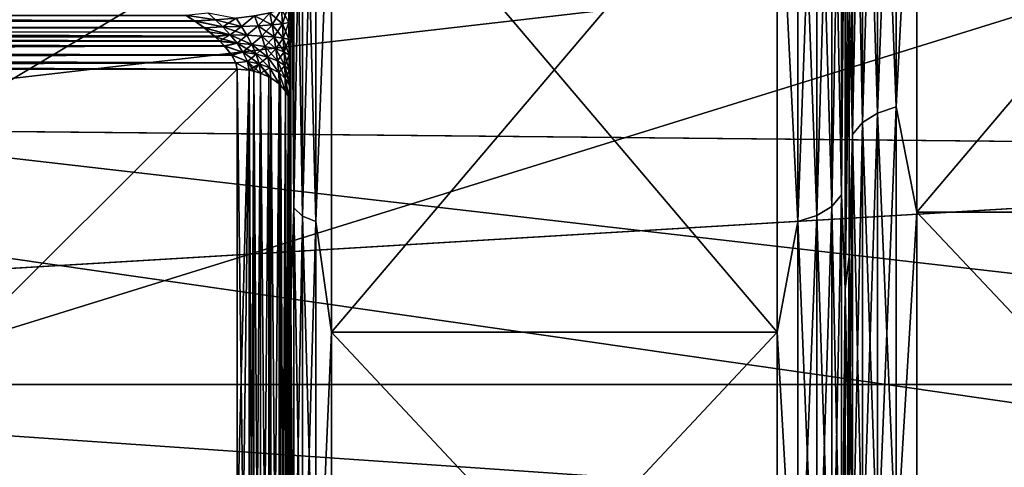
# Model space of a CAD drawing. Header units: metres. Extents: x 59 to 135, y -85 to 115.
# Tile 119 of 256: x 96.05 to 99.67, y 14.2 to 15.84. Entities that reach past the tile are written whole.
import ezdxf

# ---------------------------------------------------------------- set-up
doc = ezdxf.new("R2010")
doc.units = ezdxf.units.M
doc.layers.add('solid_20_404_502_XXX', color=7, linetype='CONTINUOUS')

msp = doc.modelspace()

# ---------------------------------------------------------------- linework, layer by layer
at = {"layer": 'solid_20_404_502_XXX'}
for points in [[(103.25, 17.677618, 20.553551), (72.802109, 17.924751, 20.675816), (72.835632, 15.659333, 19.408966)], [(103.25, 17.677618, -20.553551), (72.83564, 15.65889, -19.408684), (72.802116, 17.924334, -20.675611)], [(103.25, 15.361294, 19.216219), (103.25, 17.677618, 20.553551), (72.835632, 15.659333, 19.408966)], [(103.25, 17.677618, -20.553551), (103.25, 15.361294, -19.216219), (72.83564, 15.65889, -19.408684)], [(92.824112, 13.716427, 10.889191), (104.700676, 17.403984, 14.283573), (104.700676, 13.716427, 10.596016)], [(92.824112, 13.716427, 10.889191), (98.762398, 17.257397, 14.283573), (104.700676, 17.403984, 14.283573)], [(104.700676, 13.716427, -10.596016), (104.700676, 17.403984, -14.283573), (98.762398, 17.257397, -14.283573)], [(99.15271, 17.28409, -16.292749), (99.207962, 17.3139, -16.247427), (99.207962, 15.499945, -14.896986)], [(99.15271, 15.465075, 14.938541), (99.207962, 15.499945, 14.896986), (99.207962, 17.3139, 16.247427)], [(99.15271, 17.28409, 16.292749), (99.15271, 15.465075, 14.938541), (99.207962, 17.3139, 16.247427)], [(99.207962, 17.3139, -16.247427), (99.277161, 17.332989, -16.218403), (99.277161, 15.522273, -14.870376)], [(99.207962, 15.499945, 14.896986), (99.277161, 15.522273, 14.870376), (99.277161, 17.332989, 16.218403)], [(99.207962, 17.3139, 16.247427), (99.207962, 15.499945, 14.896986), (99.277161, 17.332989, 16.218403)], [(99.207962, 15.499945, -14.896986), (99.207962, 17.3139, -16.247427), (99.277161, 15.522273, -14.870376)], [(99.277161, 15.522273, -14.870376), (99.277161, 17.332989, -16.218403), (99.353363, 16.979544, -15.965887)], [(99.277161, 17.332989, 16.218403), (99.277161, 15.522273, 14.870376), (99.353363, 16.979544, 15.965887)], [(99.116707, 17.24642, -16.350023), (99.15271, 17.28409, -16.292749), (99.15271, 15.465075, -14.938541)], [(99.116707, 15.421011, 14.991055), (99.15271, 15.465075, 14.938541), (99.15271, 17.28409, 16.292749)], [(99.116707, 17.24642, 16.350023), (99.116707, 15.421011, 14.991055), (99.15271, 17.28409, 16.292749)], [(99.15271, 15.465075, -14.938541), (99.15271, 17.28409, -16.292749), (99.207962, 15.499945, -14.896986)], [(92.824112, 13.716427, 10.889191), (92.877571, 14.527996, 11.69944), (98.762398, 17.257397, 14.283573)], [(92.877571, 14.527996, 11.69944), (92.893288, 15.414506, 12.585563), (98.762398, 17.257397, 14.283573)], [(92.893288, 15.414506, 12.585563), (92.877586, 16.300047, 13.471492), (98.762398, 17.257397, 14.283573)], [(92.877594, 16.300024, -13.471469), (92.893288, 15.4145, -12.585557), (98.762398, 17.257397, -14.283573)], [(92.893288, 15.4145, -12.585557), (104.700676, 13.716427, -10.596016), (98.762398, 17.257397, -14.283573)], [(99.116707, 17.24642, 16.350023), (99.103401, 15.884165, 15.464721), (99.116707, 15.421011, 14.991055)], [(99.116707, 15.421011, -14.991055), (99.103401, 16.840006, -16.168043), (99.116707, 17.24642, -16.350023)], [(99.116707, 15.421011, -14.991055), (99.116707, 17.24642, -16.350023), (99.15271, 15.465075, -14.938541)], [(99.039986, 17.040607, -17.441772), (99.075989, 17.07708, -17.383728), (99.075989, 15.199401, -16.051443)], [(99.039986, 15.15666, 16.10504), (99.075989, 15.199401, 16.051443), (99.075989, 17.07708, 17.383728)], [(99.039986, 17.040607, 17.441772), (99.039986, 15.15666, 16.10504), (99.075989, 17.07708, 17.383728)], [(99.075989, 15.199401, -16.051443), (99.075989, 17.07708, -17.383728), (99.089287, 16.760143, -17.089371)], [(99.075989, 17.07708, 17.383728), (99.075989, 15.199401, 16.051443), (99.089287, 16.760143, 17.089371)], [(97.061371, 17.036259, 17.448694), (97.050003, 16.712994, 17.172817), (97.061371, 15.151563, 16.111431)], [(97.061371, 15.151563, -16.111431), (97.050003, 16.712994, -17.172817), (97.061371, 17.036259, -17.448694)], [(97.061371, 17.036259, -17.448694), (97.093895, 17.010332, -17.489956), (97.093895, 15.12118, -16.14953)], [(97.061371, 15.151563, -16.111431), (97.061371, 17.036259, -17.448694), (97.093895, 15.12118, -16.14953)], [(97.061371, 17.036259, 17.448694), (97.061371, 15.151563, 16.111431), (97.093895, 17.010332, 17.489956)], [(98.984734, 17.011747, -17.487705), (99.039986, 17.040607, -17.441772), (99.039986, 15.15666, -16.10504)], [(98.984734, 15.122837, 16.147451), (99.039986, 15.15666, 16.10504), (99.039986, 17.040607, 17.441772)], [(98.984734, 17.011747, 17.487705), (98.984734, 15.122837, 16.147451), (99.039986, 17.040607, 17.441772)], [(99.039986, 15.15666, -16.10504), (99.039986, 17.040607, -17.441772), (99.075989, 15.199401, -16.051443)], [(97.061371, 15.151563, 16.111431), (97.093895, 15.12118, 16.14953), (97.093895, 17.010332, 17.489956)], [(97.093895, 17.010332, -17.489956), (97.142601, 16.993011, -17.517523), (97.142601, 15.100881, -16.174984)], [(97.093895, 15.12118, -16.14953), (97.093895, 17.010332, -17.489956), (97.142601, 15.100881, -16.174984)], [(97.093895, 17.010332, 17.489956), (97.093895, 15.12118, 16.14953), (97.142601, 16.993011, 17.517523)], [(97.093895, 15.12118, 16.14953), (97.142601, 15.100881, 16.174984), (97.142601, 16.993011, 17.517523)], [(97.142601, 15.100881, -16.174984), (97.142601, 16.993011, -17.517523), (97.199997, 16.625164, -17.294598)], [(97.142601, 16.993011, 17.517523), (97.142601, 15.100881, 16.174984), (97.199997, 16.625164, 17.294598)], [(98.915527, 16.993265, 17.517118), (98.839325, 16.625164, 17.294598), (98.915527, 15.101178, 16.17461)], [(98.915527, 15.101178, -16.17461), (98.839325, 16.625164, -17.294598), (98.915527, 16.993265, -17.517118)], [(98.915527, 16.993265, -17.517118), (98.984734, 17.011747, -17.487705), (98.984734, 15.122837, -16.147451)], [(98.915527, 15.101178, 16.17461), (98.984734, 15.122837, 16.147451), (98.984734, 17.011747, 17.487705)], [(98.915527, 16.993265, 17.517118), (98.915527, 15.101178, 16.17461), (98.984734, 17.011747, 17.487705)], [(98.915527, 15.101178, -16.17461), (98.915527, 16.993265, -17.517118), (98.984734, 15.122837, -16.147451)], [(98.984734, 15.122837, -16.147451), (98.984734, 17.011747, -17.487705), (99.039986, 15.15666, -16.10504)], [(99.277161, 15.522273, -14.870376), (99.353363, 16.979544, -15.965887), (99.353363, 15.135421, -14.521109)], [(99.277161, 15.522273, 14.870376), (99.353363, 15.135421, 14.521109), (99.353363, 16.979544, 15.965887)], [(100.916634, 15.135421, -14.521109), (99.353363, 15.135421, -14.521109), (99.353363, 16.979544, -15.965887)], [(100.916634, 16.979544, -15.965887), (100.916634, 15.135421, -14.521109), (99.353363, 16.979544, -15.965887)], [(100.916634, 16.979544, 15.965887), (99.353363, 16.979544, 15.965887), (99.353363, 15.135421, 14.521109)], [(100.916634, 15.135421, 14.521109), (100.916634, 16.979544, 15.965887), (99.353363, 15.135421, 14.521109)], [(99.089287, 14.852189, 15.668951), (99.103401, 15.884165, 15.464721), (99.103401, 16.840006, 16.168043)], [(99.089287, 16.760143, 17.089371), (99.089287, 14.852189, 15.668951), (99.103401, 16.840006, 16.168043)], [(99.116707, 15.421011, -14.991055), (99.103401, 15.884165, -15.464721), (99.103401, 16.840006, -16.168043)], [(99.075989, 15.199401, -16.051443), (99.089287, 16.760143, -17.089371), (99.089287, 14.852189, -15.668951)], [(99.075989, 15.199401, 16.051443), (99.089287, 14.852189, 15.668951), (99.089287, 16.760143, 17.089371)], [(99.089287, 14.852189, -15.668951), (99.089287, 16.760143, -17.089371), (99.103401, 15.884165, -15.464721)], [(97.050003, 15.519608, 15.90354), (97.050003, 14.79493, 15.745729), (97.050003, 16.712994, 17.172817)], [(97.061371, 15.151563, 16.111431), (97.050003, 16.712994, 17.172817), (97.050003, 14.79493, 15.745729)], [(97.050003, 15.56047, 15.946737), (97.050003, 15.519608, 15.90354), (97.050003, 16.712994, 17.172817)], [(97.050003, 15.60117, 15.986375), (97.050003, 15.56047, 15.946737), (97.050003, 16.712994, 17.172817)], [(97.050003, 15.641697, 16.022457), (97.050003, 15.60117, 15.986375), (97.050003, 16.712994, 17.172817)], [(97.050003, 15.702103, 16.069946), (97.050003, 15.641697, 16.022457), (97.050003, 16.712994, 17.172817)], [(97.050003, 15.762699, 16.109138), (97.050003, 15.702103, 16.069946), (97.050003, 16.712994, 17.172817)], [(97.050003, 15.823517, 16.140013), (97.050003, 15.762699, 16.109138), (97.050003, 16.712994, 17.172817)], [(97.050003, 15.882733, 16.163427), (97.050003, 15.823517, 16.140013), (97.050003, 16.712994, 17.172817)], [(97.050003, 15.883041, -16.16353), (97.050003, 16.712994, -17.172817), (97.050003, 14.79493, -15.745729)], [(97.061371, 15.151563, -16.111431), (97.050003, 14.79493, -15.745729), (97.050003, 16.712994, -17.172817)], [(97.142601, 15.100881, -16.174984), (97.199997, 16.625164, -17.294598), (97.199997, 14.694297, -15.85712)], [(97.142601, 15.100881, 16.174984), (97.199997, 14.694297, 15.85712), (97.199997, 16.625164, 17.294598)], [(97.199997, 14.694297, 15.85712), (98.839325, 14.694297, 15.85712), (98.839325, 16.625164, 17.294598)], [(97.199997, 16.625164, 17.294598), (97.199997, 14.694297, 15.85712), (98.839325, 16.625164, 17.294598)], [(97.199997, 16.625164, -17.294598), (98.839325, 16.625164, -17.294598), (98.839325, 14.694297, -15.85712)], [(97.199997, 14.694297, -15.85712), (97.199997, 16.625164, -17.294598), (98.839325, 14.694297, -15.85712)], [(98.915527, 15.101178, 16.17461), (98.839325, 16.625164, 17.294598), (98.839325, 14.694297, 15.85712)], [(98.915527, 15.101178, -16.17461), (98.839325, 14.694297, -15.85712), (98.839325, 16.625164, -17.294598)], [(103.25, 16.460312, -17.545244), (86.25, 16.460344, -17.545261), (86.25, 14.501178, -16.086687)], [(103.25, 14.50146, 16.086933), (86.25, 14.501178, 16.086687), (86.25, 16.460344, 17.545261)], [(103.25, 16.460312, 17.545244), (103.25, 14.50146, 16.086933), (86.25, 16.460344, 17.545261)], [(103.25, 14.50146, -16.086933), (103.25, 16.460312, -17.545244), (86.25, 14.501178, -16.086687)], [(90.101387, 15.865609, -15.643786), (96.664749, 15.859126, -15.807842), (96.696434, 15.838344, -15.813582)], [(90.105156, 15.835405, -15.651389), (90.101387, 15.865609, -15.643786), (96.696434, 15.838344, -15.813582)], [(96.745102, 15.867897, -15.817434), (96.772934, 15.843053, -15.823718), (96.664749, 15.859126, -15.807842)], [(96.849014, 15.848525, -15.851577), (96.772934, 15.843053, -15.823718), (96.745102, 15.867897, -15.817434)], [(96.973457, 15.868335, -15.952435), (96.930336, 15.820592, -15.892527), (96.916962, 15.857093, -15.895197)], [(96.981178, 15.824018, 15.944938), (96.973465, 15.8683, 15.952432), (96.916985, 15.857042, 15.895197)], [(96.973457, 15.868335, -15.952435), (96.981171, 15.824059, -15.944946), (96.930336, 15.820592, -15.892527)], [(97.015709, 15.881696, -16.020477), (96.981171, 15.824059, -15.944946), (96.973457, 15.868335, -15.952435)], [(97.019188, 15.828146, 16.007244), (97.015709, 15.88167, 16.020473), (96.973465, 15.8683, 15.952432)], [(97.019188, 15.828146, 16.007244), (96.973465, 15.8683, 15.952432), (96.981178, 15.824018, 15.944938)], [(97.015709, 15.881696, -16.020477), (97.01918, 15.828178, -16.007252), (96.981171, 15.824059, -15.944946)], [(97.041641, 15.896521, -16.095982), (97.01918, 15.828178, -16.007252), (97.015709, 15.881696, -16.020477)], [(97.042503, 15.83273, 16.076378), (97.041641, 15.896511, 16.09598), (97.015709, 15.88167, 16.020473)], [(97.042503, 15.83273, 16.076378), (97.015709, 15.88167, 16.020473), (97.019188, 15.828146, 16.007244)], [(97.041641, 15.896521, -16.095982), (97.042503, 15.832747, -16.076382), (97.01918, 15.828178, -16.007252)], [(97.041641, 15.896521, -16.095982), (97.050003, 15.883041, -16.16353), (97.042503, 15.832747, -16.076382)], [(97.042503, 15.83273, 16.076378), (97.050003, 15.882733, 16.163427), (97.041641, 15.896511, 16.09598)], [(97.042503, 15.832747, -16.076382), (97.050003, 15.883041, -16.16353), (97.050003, 15.823868, -16.140165)], [(97.042503, 15.83273, 16.076378), (97.050003, 15.823517, 16.140013), (97.050003, 15.882733, 16.163427)], [(97.050003, 15.823868, -16.140165), (97.050003, 15.883041, -16.16353), (97.050003, 14.79493, -15.745729)], [(99.089287, 14.852189, 15.668951), (99.103401, 14.972533, 14.70497), (99.103401, 15.884165, 15.464721)], [(99.089287, 14.852189, -15.668951), (99.103401, 15.884165, -15.464721), (99.103401, 14.972533, -14.70497)], [(99.116707, 15.421011, 14.991055), (99.103401, 15.884165, 15.464721), (99.103401, 14.972533, 14.70497)], [(99.116707, 15.421011, -14.991055), (99.103401, 14.972533, -14.70497), (99.103401, 15.884165, -15.464721)], [(90.103836, 15.845177, 15.64947), (96.697769, 15.837408, 15.813784), (96.666824, 15.857811, 15.808278)], [(90.103836, 15.845177, 15.64947), (90.106415, 15.826682, 15.652683), (96.697769, 15.837408, 15.813784)], [(90.105156, 15.835405, -15.651389), (96.696434, 15.838344, -15.813582), (96.732452, 15.812549, -15.81747)], [(90.110023, 15.804231, -15.654243), (90.105156, 15.835405, -15.651389), (96.732452, 15.812549, -15.81747)], [(90.106415, 15.826682, 15.652683), (96.731979, 15.812885, 15.817441), (96.697769, 15.837408, 15.813784)], [(90.106415, 15.826682, 15.652683), (90.108612, 15.812666, 15.653954), (96.731979, 15.812885, 15.817441)], [(96.772934, 15.843053, -15.823718), (96.696434, 15.838344, -15.813582), (96.664749, 15.859126, -15.807842)], [(96.772926, 15.843061, 15.823717), (96.666824, 15.857811, 15.808278), (96.697769, 15.837408, 15.813784)], [(96.772934, 15.843053, -15.823718), (96.800697, 15.816259, -15.827038), (96.696434, 15.838344, -15.813582)], [(96.800697, 15.816259, -15.827038), (96.732452, 15.812549, -15.81747), (96.696434, 15.838344, -15.813582)], [(96.80069, 15.816271, 15.827038), (96.772926, 15.843061, 15.823717), (96.697769, 15.837408, 15.813784)], [(96.80069, 15.816271, 15.827038), (96.697769, 15.837408, 15.813784), (96.731979, 15.812885, 15.817441)], [(96.849022, 15.848514, 15.851579), (96.772926, 15.843061, 15.823717), (96.80069, 15.816271, 15.827038)], [(96.849014, 15.848525, -15.851577), (96.869179, 15.817949, -15.852569), (96.772934, 15.843053, -15.823718)], [(96.869179, 15.817949, -15.852569), (96.800697, 15.816259, -15.827038), (96.772934, 15.843053, -15.823718)], [(96.869186, 15.817935, 15.85257), (96.849022, 15.848514, 15.851579), (96.80069, 15.816271, 15.827038)], [(96.916962, 15.857093, -15.895197), (96.869179, 15.817949, -15.852569), (96.849014, 15.848525, -15.851577)], [(96.916985, 15.857042, 15.895197), (96.849022, 15.848514, 15.851579), (96.869186, 15.817935, 15.85257)], [(96.916962, 15.857093, -15.895197), (96.930336, 15.820592, -15.892527), (96.869179, 15.817949, -15.852569)], [(96.930359, 15.82053, 15.892519), (96.916985, 15.857042, 15.895197), (96.869186, 15.817935, 15.85257)], [(96.981178, 15.824018, 15.944938), (96.916985, 15.857042, 15.895197), (96.930359, 15.82053, 15.892519)], [(97.01918, 15.828178, -16.007252), (96.988586, 15.779687, -15.9319), (96.981171, 15.824059, -15.944946)], [(97.022507, 15.775618, 15.987453), (97.019188, 15.828146, 16.007244), (96.981178, 15.824018, 15.944938)], [(97.01918, 15.828178, -16.007252), (97.022499, 15.775656, -15.987469), (96.988586, 15.779687, -15.9319)], [(97.042503, 15.832747, -16.076382), (97.022499, 15.775656, -15.987469), (97.01918, 15.828178, -16.007252)], [(97.043312, 15.771159, 16.049114), (97.042503, 15.83273, 16.076378), (97.019188, 15.828146, 16.007244)], [(97.043312, 15.771159, 16.049114), (97.019188, 15.828146, 16.007244), (97.022507, 15.775618, 15.987453)], [(97.042503, 15.832747, -16.076382), (97.043312, 15.771181, -16.049124), (97.022499, 15.775656, -15.987469)], [(97.042503, 15.832747, -16.076382), (97.050003, 15.823868, -16.140165), (97.043312, 15.771181, -16.049124)], [(97.043312, 15.771159, 16.049114), (97.050003, 15.823517, 16.140013), (97.042503, 15.83273, 16.076378)], [(90.108612, 15.812666, 15.653954), (96.769394, 15.782409, 15.817636), (96.731979, 15.812885, 15.817441)], [(90.108612, 15.812666, 15.653954), (90.114563, 15.779517, 15.653049), (96.769394, 15.782409, 15.817636)], [(90.110023, 15.804231, -15.654243), (96.732452, 15.812549, -15.81747), (96.752251, 15.796897, -15.81814)], [(90.110023, 15.804231, -15.654243), (96.752251, 15.796897, -15.81814), (96.772156, 15.779918, -15.817438)], [(90.115906, 15.77284, -15.652198), (90.110023, 15.804231, -15.654243), (96.772156, 15.779918, -15.817438)], [(96.827538, 15.787329, 15.826742), (96.80069, 15.816271, 15.827038), (96.731979, 15.812885, 15.817441)], [(96.827538, 15.787329, 15.826742), (96.731979, 15.812885, 15.817441), (96.769394, 15.782409, 15.817636)], [(96.800697, 15.816259, -15.827038), (96.827553, 15.787313, -15.82674), (96.732452, 15.812549, -15.81747)], [(96.827553, 15.787313, -15.82674), (96.752251, 15.796897, -15.81814), (96.732452, 15.812549, -15.81747)], [(96.827553, 15.787313, -15.82674), (96.772156, 15.779918, -15.817438), (96.752251, 15.796897, -15.81814)], [(96.869186, 15.817935, 15.85257), (96.80069, 15.816271, 15.827038), (96.827538, 15.787329, 15.826742)], [(96.869179, 15.817949, -15.852569), (96.888657, 15.785662, -15.849511), (96.800697, 15.816259, -15.827038)], [(96.888657, 15.785662, -15.849511), (96.827553, 15.787313, -15.82674), (96.800697, 15.816259, -15.827038)], [(96.888664, 15.785646, 15.849509), (96.869186, 15.817935, 15.85257), (96.827538, 15.787329, 15.826742)], [(96.930336, 15.820592, -15.892527), (96.888657, 15.785662, -15.849511), (96.869179, 15.817949, -15.852569)], [(96.930359, 15.82053, 15.892519), (96.869186, 15.817935, 15.85257), (96.888664, 15.785646, 15.849509)], [(96.930336, 15.820592, -15.892527), (96.943222, 15.783077, -15.885148), (96.888657, 15.785662, -15.849511)], [(96.943253, 15.783005, 15.88513), (96.930359, 15.82053, 15.892519), (96.888664, 15.785646, 15.849509)], [(96.981171, 15.824059, -15.944946), (96.943222, 15.783077, -15.885148), (96.930336, 15.820592, -15.892527)], [(96.988594, 15.77964, 15.931884), (96.981178, 15.824018, 15.944938), (96.930359, 15.82053, 15.892519)], [(96.988594, 15.77964, 15.931884), (96.930359, 15.82053, 15.892519), (96.943253, 15.783005, 15.88513)], [(96.981171, 15.824059, -15.944946), (96.988586, 15.779687, -15.9319), (96.943222, 15.783077, -15.885148)], [(97.022507, 15.775618, 15.987453), (96.981178, 15.824018, 15.944938), (96.988594, 15.77964, 15.931884)], [(97.043312, 15.771181, -16.049124), (97.050003, 15.823868, -16.140165), (97.050003, 15.763082, -16.109352)], [(97.043312, 15.771159, 16.049114), (97.050003, 15.762699, 16.109138), (97.050003, 15.823517, 16.140013)], [(97.050003, 15.763082, -16.109352), (97.050003, 15.823868, -16.140165), (97.050003, 14.79493, -15.745729)], [(90.114563, 15.779517, 15.653049), (96.78804, 15.765087, 15.815585), (96.769394, 15.782409, 15.817636)], [(90.114563, 15.779517, 15.653049), (90.118576, 15.760159, 15.649947), (96.78804, 15.765087, 15.815585)], [(90.115906, 15.77284, -15.652198), (96.772156, 15.779918, -15.817438), (96.790825, 15.762384, -15.815121)], [(90.115906, 15.77284, -15.652198), (96.790825, 15.762384, -15.815121), (96.807251, 15.745266, -15.811234)], [(90.122681, 15.742016, -15.645225), (90.115906, 15.77284, -15.652198), (96.807251, 15.745266, -15.811234)], [(90.118576, 15.760159, 15.649947), (96.805344, 15.747368, 15.811802), (96.78804, 15.765087, 15.815585)], [(90.118576, 15.760159, 15.649947), (90.121552, 15.746872, 15.646667), (96.805344, 15.747368, 15.811802)], [(96.827538, 15.787329, 15.826742), (96.769394, 15.782409, 15.817636), (96.78804, 15.765087, 15.815585)], [(96.827553, 15.787313, -15.82674), (96.85257, 15.756192, -15.821851), (96.772156, 15.779918, -15.817438)], [(96.85257, 15.756192, -15.821851), (96.790825, 15.762384, -15.815121), (96.772156, 15.779918, -15.817438)], [(96.852554, 15.756212, 15.821856), (96.827538, 15.787329, 15.826742), (96.78804, 15.765087, 15.815585)], [(96.852554, 15.756212, 15.821856), (96.78804, 15.765087, 15.815585), (96.805344, 15.747368, 15.811802)], [(96.85257, 15.756192, -15.821851), (96.807251, 15.745266, -15.811234), (96.790825, 15.762384, -15.815121)], [(96.87442, 15.723234, 15.811062), (96.852554, 15.756212, 15.821856), (96.805344, 15.747368, 15.811802)], [(96.85257, 15.756192, -15.821851), (96.874435, 15.72321, -15.811051), (96.807251, 15.745266, -15.811234)], [(96.888664, 15.785646, 15.849509), (96.827538, 15.787329, 15.826742), (96.852554, 15.756212, 15.821856)], [(96.906769, 15.751694, -15.841561), (96.85257, 15.756192, -15.821851), (96.827553, 15.787313, -15.82674)], [(96.888657, 15.785662, -15.849511), (96.906769, 15.751694, -15.841561), (96.827553, 15.787313, -15.82674)], [(96.906784, 15.751676, 15.841557), (96.888664, 15.785646, 15.849509), (96.852554, 15.756212, 15.821856)], [(96.906784, 15.751676, 15.841557), (96.852554, 15.756212, 15.821856), (96.87442, 15.723234, 15.811062)], [(96.922577, 15.716359, -15.827576), (96.874435, 15.72321, -15.811051), (96.85257, 15.756192, -15.821851)], [(96.906769, 15.751694, -15.841561), (96.922577, 15.716359, -15.827576), (96.85257, 15.756192, -15.821851)], [(96.943222, 15.783077, -15.885148), (96.906769, 15.751694, -15.841561), (96.888657, 15.785662, -15.849511)], [(96.943253, 15.783005, 15.88513), (96.888664, 15.785646, 15.849509), (96.906784, 15.751676, 15.841557)], [(96.943222, 15.783077, -15.885148), (96.955193, 15.744648, -15.872431), (96.906769, 15.751694, -15.841561)], [(96.955215, 15.744564, 15.872397), (96.943253, 15.783005, 15.88513), (96.906784, 15.751676, 15.841557)], [(96.988586, 15.779687, -15.9319), (96.955193, 15.744648, -15.872431), (96.943222, 15.783077, -15.885148)], [(96.995453, 15.73535, 15.912915), (96.943253, 15.783005, 15.88513), (96.955215, 15.744564, 15.872397)], [(96.995453, 15.73535, 15.912915), (96.988594, 15.77964, 15.931884), (96.943253, 15.783005, 15.88513)], [(96.988586, 15.779687, -15.9319), (96.995445, 15.735403, -15.91294), (96.955193, 15.744648, -15.872431)], [(97.022499, 15.775656, -15.987469), (96.995445, 15.735403, -15.91294), (96.988586, 15.779687, -15.9319)], [(97.025551, 15.724367, 15.961075), (96.988594, 15.77964, 15.931884), (96.995453, 15.73535, 15.912915)], [(97.025551, 15.724367, 15.961075), (97.022507, 15.775618, 15.987453), (96.988594, 15.77964, 15.931884)], [(97.022499, 15.775656, -15.987469), (97.025551, 15.72441, -15.9611), (96.995445, 15.735403, -15.91294)], [(97.043312, 15.771181, -16.049124), (97.025551, 15.72441, -15.9611), (97.022499, 15.775656, -15.987469)], [(97.044037, 15.712183, 16.014524), (97.022507, 15.775618, 15.987453), (97.025551, 15.724367, 15.961075)], [(97.044037, 15.712183, 16.014524), (97.043312, 15.771159, 16.049114), (97.022507, 15.775618, 15.987453)], [(97.043312, 15.771181, -16.049124), (97.044037, 15.712211, -16.014542), (97.025551, 15.72441, -15.9611)], [(97.043312, 15.771181, -16.049124), (97.050003, 15.763082, -16.109352), (97.050003, 15.702538, -16.070261)], [(97.043312, 15.771181, -16.049124), (97.050003, 15.702538, -16.070261), (97.044037, 15.712211, -16.014542)], [(97.044037, 15.712183, 16.014524), (97.050003, 15.762699, 16.109138), (97.043312, 15.771159, 16.049114)], [(97.044037, 15.712183, 16.014524), (97.050003, 15.702103, 16.069946), (97.050003, 15.762699, 16.109138)], [(97.050003, 15.702538, -16.070261), (97.050003, 15.763082, -16.109352), (97.050003, 14.79493, -15.745729)], [(90.121552, 15.746872, 15.646667), (90.129341, 15.715619, 15.634911), (96.805344, 15.747368, 15.811802)], [(90.122681, 15.742016, -15.645225), (96.807251, 15.745266, -15.811234), (96.832825, 15.713129, -15.799166)], [(90.130173, 15.712573, -15.63343), (90.122681, 15.742016, -15.645225), (96.832825, 15.713129, -15.799166)], [(90.129341, 15.715619, 15.634911), (96.832008, 15.714323, 15.799736), (96.805344, 15.747368, 15.811802)], [(96.87442, 15.723234, 15.811062), (96.805344, 15.747368, 15.811802), (96.832008, 15.714323, 15.799736)], [(96.874435, 15.72321, -15.811051), (96.832825, 15.713129, -15.799166), (96.807251, 15.745266, -15.811234)], [(96.890854, 15.689381, 15.792818), (96.87442, 15.723234, 15.811062), (96.832008, 15.714323, 15.799736)], [(96.874435, 15.72321, -15.811051), (96.890862, 15.689354, -15.792799), (96.832825, 15.713129, -15.799166)], [(96.922585, 15.716339, 15.827567), (96.906784, 15.751676, 15.841557), (96.87442, 15.723234, 15.811062)], [(96.922585, 15.716339, 15.827567), (96.87442, 15.723234, 15.811062), (96.890854, 15.689381, 15.792818)], [(96.934418, 15.680532, -15.806239), (96.890862, 15.689354, -15.792799), (96.874435, 15.72321, -15.811051)], [(96.922577, 15.716359, -15.827576), (96.934418, 15.680532, -15.806239), (96.874435, 15.72321, -15.811051)], [(96.965599, 15.705613, -15.853494), (96.922577, 15.716359, -15.827576), (96.906769, 15.751694, -15.841561)], [(96.955193, 15.744648, -15.872431), (96.965599, 15.705613, -15.853494), (96.906769, 15.751694, -15.841561)], [(96.955215, 15.744564, 15.872397), (96.906784, 15.751676, 15.841557), (96.922585, 15.716339, 15.827567)], [(96.965622, 15.705519, 15.853439), (96.955215, 15.744564, 15.872397), (96.922585, 15.716339, 15.827567)], [(96.995445, 15.735403, -15.91294), (96.965599, 15.705613, -15.853494), (96.955193, 15.744648, -15.872431)], [(97.001389, 15.691443, 15.887491), (96.955215, 15.744564, 15.872397), (96.965622, 15.705519, 15.853439)], [(97.001389, 15.691443, 15.887491), (96.995453, 15.73535, 15.912915), (96.955215, 15.744564, 15.872397)], [(96.995445, 15.735403, -15.91294), (97.001381, 15.691502, -15.887528), (96.965599, 15.705613, -15.853494)], [(97.025551, 15.72441, -15.9611), (97.001381, 15.691502, -15.887528), (96.995445, 15.735403, -15.91294)], [(97.028175, 15.674668, 15.927975), (96.995453, 15.73535, 15.912915), (97.001389, 15.691443, 15.887491)], [(97.028175, 15.674668, 15.927975), (97.025551, 15.724367, 15.961075), (96.995453, 15.73535, 15.912915)], [(97.025551, 15.72441, -15.9611), (97.028168, 15.674717, -15.92801), (97.001381, 15.691502, -15.887528)], [(97.044037, 15.712211, -16.014542), (97.028168, 15.674717, -15.92801), (97.025551, 15.72441, -15.9611)], [(97.044647, 15.656052, 15.972921), (97.025551, 15.724367, 15.961075), (97.028175, 15.674668, 15.927975)], [(97.044647, 15.656052, 15.972921), (97.044037, 15.712183, 16.014524), (97.025551, 15.724367, 15.961075)], [(90.129341, 15.715619, 15.634911), (90.132149, 15.705474, 15.629729), (96.832008, 15.714323, 15.799736)], [(90.130173, 15.712573, -15.63343), (96.832825, 15.713129, -15.799166), (96.848511, 15.684536, -15.782154)], [(90.138153, 15.685326, -15.617081), (90.130173, 15.712573, -15.63343), (96.848511, 15.684536, -15.782154)], [(90.132149, 15.705474, 15.629729), (90.137711, 15.686711, 15.618062), (96.832008, 15.714323, 15.799736)], [(90.137711, 15.686711, 15.618062), (96.848312, 15.685035, 15.782513), (96.832008, 15.714323, 15.799736)], [(90.137711, 15.686711, 15.618062), (90.146507, 15.661008, 15.596577), (96.848312, 15.685035, 15.782513)], [(90.138153, 15.685326, -15.617081), (96.853493, 15.661039, -15.762171), (93.5, 15.661006, -15.679357)], [(90.138153, 15.685326, -15.617081), (96.848511, 15.684536, -15.782154), (96.853493, 15.661039, -15.762171)], [(96.848312, 15.685035, 15.782513), (90.146507, 15.661008, 15.596577), (96.853493, 15.661008, 15.76214)], [(96.890854, 15.689381, 15.792818), (96.832008, 15.714323, 15.799736), (96.848312, 15.685035, 15.782513)], [(96.890862, 15.689354, -15.792799), (96.848511, 15.684536, -15.782154), (96.832825, 15.713129, -15.799166)], [(96.890854, 15.689381, 15.792818), (96.848312, 15.685035, 15.782513), (96.897415, 15.65701, 15.766162)], [(96.848312, 15.685035, 15.782513), (96.853493, 15.661008, 15.76214), (96.897415, 15.65701, 15.766162)], [(96.890862, 15.689354, -15.792799), (96.897415, 15.656999, -15.76615), (96.848511, 15.684536, -15.782154)], [(96.848511, 15.684536, -15.782154), (96.897415, 15.656999, -15.76615), (96.853493, 15.661039, -15.762171)], [(96.934425, 15.680511, 15.806225), (96.922585, 15.716339, 15.827567), (96.890854, 15.689381, 15.792818)], [(96.934425, 15.680511, 15.806225), (96.890854, 15.689381, 15.792818), (96.897415, 15.65701, 15.766162)], [(96.890862, 15.689354, -15.792799), (96.939056, 15.646237, -15.776911), (96.914452, 15.653485, -15.769664)], [(96.934418, 15.680532, -15.806239), (96.939056, 15.646237, -15.776911), (96.890862, 15.689354, -15.792799)], [(96.890862, 15.689354, -15.792799), (96.914452, 15.653485, -15.769664), (96.897415, 15.656999, -15.76615)], [(96.973358, 15.666663, -15.827371), (96.934418, 15.680532, -15.806239), (96.922577, 15.716359, -15.827576)], [(96.965599, 15.705613, -15.853494), (96.973358, 15.666663, -15.827371), (96.922577, 15.716359, -15.827576)], [(96.965622, 15.705519, 15.853439), (96.922585, 15.716339, 15.827567), (96.934425, 15.680511, 15.806225)], [(96.973373, 15.66656, 15.827291), (96.965622, 15.705519, 15.853439), (96.934425, 15.680511, 15.806225)], [(97.005775, 15.648427, -15.855156), (96.973358, 15.666663, -15.827371), (96.965599, 15.705613, -15.853494)], [(97.001381, 15.691502, -15.887528), (97.005775, 15.648427, -15.855156), (96.965599, 15.705613, -15.853494)], [(97.005783, 15.648364, 15.855103), (96.965622, 15.705519, 15.853439), (96.973373, 15.66656, 15.827291)], [(97.005783, 15.648364, 15.855103), (97.001389, 15.691443, 15.887491), (96.965622, 15.705519, 15.853439)], [(97.028168, 15.674717, -15.92801), (97.005775, 15.648427, -15.855156), (97.001381, 15.691502, -15.887528)], [(97.030075, 15.626668, 15.888182), (97.001389, 15.691443, 15.887491), (97.005783, 15.648364, 15.855103)], [(97.030075, 15.626668, 15.888182), (97.028175, 15.674668, 15.927975), (97.001389, 15.691443, 15.887491)], [(97.044037, 15.712211, -16.014542), (97.044647, 15.656083, -15.972947), (97.028168, 15.674717, -15.92801)], [(97.044037, 15.712211, -16.014542), (97.050003, 15.702538, -16.070261), (97.050003, 15.642174, -16.022875)], [(97.044037, 15.712211, -16.014542), (97.050003, 15.642174, -16.022875), (97.044647, 15.656083, -15.972947)], [(97.044037, 15.712183, 16.014524), (97.050003, 15.641697, 16.022457), (97.050003, 15.702103, 16.069946)], [(97.044647, 15.656052, 15.972921), (97.050003, 15.641697, 16.022457), (97.044037, 15.712183, 16.014524)], [(97.050003, 15.642174, -16.022875), (97.050003, 15.702538, -16.070261), (97.050003, 14.79493, -15.745729)], [(103.25, 15.361294, 19.216219), (72.835632, 15.659333, 19.408966), (72.866943, 13.544167, 17.889351)], [(103.25, 15.361294, -19.216219), (72.866951, 13.543697, -17.888971), (72.83564, 15.65889, -19.408684)], [(90.146507, 15.661008, 15.596577), (96.853493, 13.94942, 14.050551), (96.853493, 15.661008, 15.76214)], [(90.146507, 15.661008, 15.596577), (96.853493, 12.237829, 12.338961), (96.853493, 13.94942, 14.050551)], [(90.146507, 15.661008, 15.596577), (93.5, 12.320643, 12.338994), (96.853493, 12.237829, 12.338961)], [(93.5, 12.320642, -12.338992), (96.853493, 15.661039, -15.762171), (96.853493, 13.949448, -14.050579)], [(93.5, 12.320642, -12.338992), (93.5, 15.661006, -15.679357), (96.853493, 15.661039, -15.762171)], [(96.897415, 15.656999, -15.76615), (96.853493, 13.949448, -14.050579), (96.853493, 15.661039, -15.762171)], [(96.897415, 12.23385, 12.343001), (96.853493, 15.661008, 15.76214), (96.853493, 13.94942, 14.050551)], [(96.897415, 12.23385, 12.343001), (96.897415, 15.65701, 15.766162), (96.853493, 15.661008, 15.76214)], [(96.897415, 15.656999, -15.76615), (96.853493, 12.237858, -12.338989), (96.853493, 13.949448, -14.050579)], [(96.897415, 15.656999, -15.76615), (96.897415, 12.233838, -12.34299), (96.853493, 12.237858, -12.338989)], [(96.934425, 15.680511, 15.806225), (96.897415, 15.65701, 15.766162), (96.914452, 15.653526, 15.769705)], [(96.914452, 12.230336, 12.346515), (96.914452, 15.653526, 15.769705), (96.897415, 15.65701, 15.766162)], [(96.897415, 12.23385, 12.343001), (96.914452, 12.230336, 12.346515), (96.897415, 15.65701, 15.766162)], [(96.897415, 15.656999, -15.76615), (96.914452, 15.653485, -15.769664), (96.897415, 12.233838, -12.34299)], [(96.914452, 15.653485, -15.769664), (96.914452, 12.230295, -12.346474), (96.897415, 12.233838, -12.34299)], [(96.934425, 15.680511, 15.806225), (96.914452, 15.653526, 15.769705), (96.939056, 15.646297, 15.776973)], [(96.939056, 12.223089, 12.353763), (96.939056, 15.646297, 15.776973), (96.914452, 15.653526, 15.769705)], [(96.914452, 12.230336, 12.346515), (96.939056, 12.223089, 12.353763), (96.914452, 15.653526, 15.769705)], [(96.914452, 15.653485, -15.769664), (96.939056, 15.646237, -15.776911), (96.914452, 12.230295, -12.346474)], [(96.939056, 15.646237, -15.776911), (96.939056, 12.223027, -12.353703), (96.914452, 12.230295, -12.346474)], [(96.934418, 15.680532, -15.806239), (96.976318, 15.629252, -15.793896), (96.969246, 15.633144, -15.790004)], [(96.973358, 15.666663, -15.827371), (96.976318, 15.629252, -15.793896), (96.934418, 15.680532, -15.806239)], [(96.934418, 15.680532, -15.806239), (96.969246, 15.633144, -15.790004), (96.939056, 15.646237, -15.776911)], [(96.973373, 15.66656, 15.827291), (96.934425, 15.680511, 15.806225), (96.939056, 15.646297, 15.776973)], [(96.973373, 15.66656, 15.827291), (96.939056, 15.646297, 15.776973), (96.976318, 15.62911, 15.793752)], [(96.976318, 15.62911, 15.793752), (96.939056, 15.646297, 15.776973), (96.969246, 15.633028, 15.789887)], [(96.969246, 12.209996, 12.366856), (96.969246, 15.633028, 15.789887), (96.939056, 15.646297, 15.776973)], [(96.939056, 12.223089, 12.353763), (96.969246, 12.209996, 12.366856), (96.939056, 15.646297, 15.776973)], [(96.939056, 15.646237, -15.776911), (96.969246, 15.633144, -15.790004), (96.939056, 12.223027, -12.353703)], [(96.973358, 15.666663, -15.827371), (97.007378, 15.606881, -15.816267), (96.976318, 15.629252, -15.793896)], [(97.005775, 15.648427, -15.855156), (97.007378, 15.606881, -15.816267), (96.973358, 15.666663, -15.827371)], [(96.973373, 15.66656, 15.827291), (96.976318, 15.62911, 15.793752), (97.007378, 15.606816, 15.816202)], [(97.005783, 15.648364, 15.855103), (96.973373, 15.66656, 15.827291), (97.007378, 15.606816, 15.816202)], [(97.028168, 15.674717, -15.92801), (97.030075, 15.62672, -15.888229), (97.005775, 15.648427, -15.855156)], [(97.005775, 15.648427, -15.855156), (97.030701, 15.58022, -15.842928), (97.012619, 15.601933, -15.821215)], [(97.030075, 15.62672, -15.888229), (97.030701, 15.58022, -15.842928), (97.005775, 15.648427, -15.855156)], [(97.005775, 15.648427, -15.855156), (97.012619, 15.601933, -15.821215), (97.007378, 15.606881, -15.816267)], [(97.005783, 15.648364, 15.855103), (97.007378, 15.606816, 15.816202), (97.012619, 15.601875, 15.821157)], [(97.005783, 15.648364, 15.855103), (97.012619, 15.601875, 15.821157), (97.030701, 15.580165, 15.842872)], [(97.030075, 15.626668, 15.888182), (97.005783, 15.648364, 15.855103), (97.030701, 15.580165, 15.842872)], [(97.044647, 15.656083, -15.972947), (97.030075, 15.62672, -15.888229), (97.028168, 15.674717, -15.92801)], [(97.045059, 15.602572, 15.92493), (97.028175, 15.674668, 15.927975), (97.030075, 15.626668, 15.888182)], [(97.045059, 15.602572, 15.92493), (97.044647, 15.656052, 15.972921), (97.028175, 15.674668, 15.927975)], [(97.044647, 15.656083, -15.972947), (97.045059, 15.602609, -15.924964), (97.030075, 15.62672, -15.888229)], [(97.044647, 15.656083, -15.972947), (97.050003, 15.642174, -16.022875), (97.050003, 15.601563, -15.986738)], [(97.044647, 15.656083, -15.972947), (97.050003, 15.601563, -15.986738), (97.045059, 15.602609, -15.924964)], [(97.044647, 15.656052, 15.972921), (97.050003, 15.60117, 15.986375), (97.050003, 15.641697, 16.022457)], [(97.045059, 15.602572, 15.92493), (97.050003, 15.60117, 15.986375), (97.044647, 15.656052, 15.972921)], [(96.969246, 15.633144, -15.790004), (96.969246, 12.210113, -12.366972), (96.939056, 12.223027, -12.353703)], [(96.969246, 15.633144, -15.790004), (96.976318, 12.206248, -12.37089), (96.969246, 12.210113, -12.366972)], [(96.969246, 15.633144, -15.790004), (96.976318, 15.629252, -15.793896), (96.976318, 12.206248, -12.37089)], [(96.969246, 12.209996, 12.366856), (96.976318, 15.62911, 15.793752), (96.969246, 15.633028, 15.789887)], [(96.969246, 12.209996, 12.366856), (96.976318, 12.206104, 12.370748), (96.976318, 15.62911, 15.793752)], [(96.976318, 15.629252, -15.793896), (97.007378, 12.183798, -12.393184), (96.976318, 12.206248, -12.37089)], [(96.976318, 15.629252, -15.793896), (97.007378, 15.606881, -15.816267), (97.007378, 12.183798, -12.393184)], [(96.976318, 12.206104, 12.370748), (97.007378, 15.606816, 15.816202), (96.976318, 15.62911, 15.793752)], [(97.030075, 15.62672, -15.888229), (97.045143, 15.550581, -15.872567), (97.040428, 15.56284, -15.860308)], [(97.045059, 15.602609, -15.924964), (97.045143, 15.550581, -15.872567), (97.030075, 15.62672, -15.888229)], [(97.030075, 15.62672, -15.888229), (97.040428, 15.56284, -15.860308), (97.030701, 15.58022, -15.842928)], [(97.030075, 15.626668, 15.888182), (97.030701, 15.580165, 15.842872), (97.045143, 15.550529, 15.872513)], [(97.045059, 15.602572, 15.92493), (97.030075, 15.626668, 15.888182), (97.045143, 15.550529, 15.872513)], [(97.050003, 15.601563, -15.986738), (97.050003, 15.642174, -16.022875), (97.050003, 14.79493, -15.745729)], [(96.976318, 12.206104, 12.370748), (97.007378, 12.183733, 12.393119), (97.007378, 15.606816, 15.816202)], [(97.007378, 15.606881, -15.816267), (97.012619, 12.178843, -12.398125), (97.007378, 12.183798, -12.393184)], [(97.007378, 15.606881, -15.816267), (97.012619, 15.601933, -15.821215), (97.012619, 12.178843, -12.398125)], [(97.007378, 12.183733, 12.393119), (97.012619, 15.601875, 15.821157), (97.007378, 15.606816, 15.816202)], [(97.007378, 12.183733, 12.393119), (97.012619, 12.178785, 12.398067), (97.012619, 15.601875, 15.821157)], [(97.012619, 15.601933, -15.821215), (97.030701, 12.157128, -12.419835), (97.012619, 12.178843, -12.398125)], [(97.012619, 15.601933, -15.821215), (97.030701, 15.58022, -15.842928), (97.030701, 12.157128, -12.419835)], [(97.012619, 12.178785, 12.398067), (97.030701, 15.580165, 15.842872), (97.012619, 15.601875, 15.821157)], [(97.012619, 12.178785, 12.398067), (97.030701, 12.157072, 12.41978), (97.030701, 15.580165, 15.842872)], [(97.030701, 15.58022, -15.842928), (97.040428, 15.56284, -15.860308), (97.030701, 12.157128, -12.419835)], [(97.045143, 15.550529, 15.872513), (97.030701, 15.580165, 15.842872), (97.040428, 15.562782, 15.86025)], [(97.040428, 12.139692, 12.43716), (97.040428, 15.562782, 15.86025), (97.030701, 15.580165, 15.842872)], [(97.030701, 12.157072, 12.41978), (97.040428, 12.139692, 12.43716), (97.030701, 15.580165, 15.842872)], [(97.045059, 15.602609, -15.924964), (97.050003, 15.601563, -15.986738), (97.050003, 15.560703, -15.946959)], [(97.045059, 15.602609, -15.924964), (97.050003, 15.560703, -15.946959), (97.050003, 15.519608, -15.90354)], [(97.045059, 15.602609, -15.924964), (97.050003, 15.519608, -15.90354), (97.045143, 15.550581, -15.872567)], [(97.045059, 15.602572, 15.92493), (97.050003, 15.56047, 15.946737), (97.050003, 15.60117, 15.986375)], [(97.045059, 15.602572, 15.92493), (97.045143, 15.550529, 15.872513), (97.050003, 15.56047, 15.946737)], [(97.050003, 15.560703, -15.946959), (97.050003, 15.601563, -15.986738), (97.050003, 14.79493, -15.745729)], [(97.040428, 15.56284, -15.860308), (97.040428, 12.13975, -12.437218), (97.030701, 12.157128, -12.419835)], [(97.040428, 15.56284, -15.860308), (97.045143, 15.550581, -15.872567), (97.040428, 12.13975, -12.437218)], [(97.045143, 12.127433, 12.449419), (97.045143, 15.550529, 15.872513), (97.040428, 15.562782, 15.86025)], [(97.040428, 12.139692, 12.43716), (97.045143, 12.127433, 12.449419), (97.040428, 15.562782, 15.86025)], [(97.045143, 15.550581, -15.872567), (97.045143, 12.127487, -12.449471), (97.040428, 12.13975, -12.437218)], [(97.045143, 15.550529, 15.872513), (97.050003, 15.519608, 15.90354), (97.050003, 15.56047, 15.946737)], [(97.045143, 15.550581, -15.872567), (97.050003, 15.519608, -15.90354), (97.045143, 12.127487, -12.449471)], [(97.045143, 15.550529, 15.872513), (97.050003, 12.09646, 12.480392), (97.050003, 15.519608, 15.90354)], [(97.045143, 12.127433, 12.449419), (97.050003, 12.09646, 12.480392), (97.045143, 15.550529, 15.872513)], [(97.050003, 15.519608, -15.90354), (97.050003, 15.560703, -15.946959), (97.050003, 14.79493, -15.745729)], [(97.045143, 12.127487, -12.449471), (97.050003, 15.519608, -15.90354), (97.050003, 12.09646, -12.480392)], [(97.050003, 15.519608, 15.90354), (97.050003, 12.09646, 12.480392), (97.050003, 14.79493, 15.745729)], [(97.050003, 15.519608, -15.90354), (97.050003, 14.79493, -15.745729), (97.050003, 13.055906, -14.105901)], [(97.050003, 12.09646, -12.480392), (97.050003, 15.519608, -15.90354), (97.050003, 13.055906, -14.105901)], [(99.15271, 15.465075, -14.938541), (99.207962, 15.499945, -14.896986), (99.207962, 13.855031, -13.34509)], [(99.15271, 13.815573, 13.382317), (99.207962, 13.855031, 13.34509), (99.207962, 15.499945, 14.896986)], [(99.15271, 15.465075, 14.938541), (99.15271, 13.815573, 13.382317), (99.207962, 15.499945, 14.896986)], [(99.207962, 15.499945, -14.896986), (99.277161, 15.522273, -14.870376), (99.277161, 13.880298, -13.321252)], [(99.207962, 13.855031, 13.34509), (99.277161, 13.880298, 13.321252), (99.277161, 15.522273, 14.870376)], [(99.207962, 15.499945, 14.896986), (99.207962, 13.855031, 13.34509), (99.277161, 15.522273, 14.870376)], [(99.207962, 13.855031, -13.34509), (99.207962, 15.499945, -14.896986), (99.277161, 13.880298, -13.321252)], [(99.277161, 13.880298, -13.321252), (99.277161, 15.522273, -14.870376), (99.353363, 15.135421, -14.521109)], [(99.277161, 15.522273, 14.870376), (99.277161, 13.880298, 13.321252), (99.353363, 15.135421, 14.521109)], [(99.116707, 15.421011, -14.991055), (99.15271, 15.465075, -14.938541), (99.15271, 13.815573, -13.382317)], [(99.116707, 13.76571, 13.42936), (99.15271, 13.815573, 13.382317), (99.15271, 15.465075, 14.938541)], [(99.116707, 15.421011, 14.991055), (99.116707, 13.76571, 13.42936), (99.15271, 15.465075, 14.938541)], [(99.15271, 13.815573, -13.382317), (99.15271, 15.465075, -14.938541), (99.207962, 13.855031, -13.34509)], [(92.893288, 15.4145, -12.585557), (92.877571, 14.528034, -11.699478), (104.700676, 13.716427, -10.596016)], [(99.116707, 15.421011, 14.991055), (99.103401, 14.972533, 14.70497), (99.103401, 14.108437, 13.891563)], [(99.116707, 15.421011, 14.991055), (99.103401, 14.108437, 13.891563), (99.116707, 13.76571, 13.42936)], [(99.116707, 13.76571, -13.42936), (99.103401, 14.972533, -14.70497), (99.116707, 15.421011, -14.991055)], [(99.116707, 13.76571, -13.42936), (99.116707, 15.421011, -14.991055), (99.15271, 13.815573, -13.382317)], [(103.25, 13.215885, 17.619022), (103.25, 15.361294, 19.216219), (72.866943, 13.544167, 17.889351)], [(103.25, 15.361294, -19.216219), (103.25, 13.215885, -17.619022), (72.866951, 13.543697, -17.888971)], [(99.039986, 15.15666, -16.10504), (99.075989, 15.199401, -16.051443), (99.075989, 13.482697, -14.517303)], [(99.039986, 13.434223, 14.565777), (99.075989, 13.482697, 14.517303), (99.075989, 15.199401, 16.051443)], [(99.039986, 15.15666, 16.10504), (99.039986, 13.434223, 14.565777), (99.075989, 15.199401, 16.051443)], [(99.075989, 13.482697, -14.517303), (99.075989, 15.199401, -16.051443), (99.089287, 14.852189, -15.668951)], [(99.075989, 15.199401, 16.051443), (99.075989, 13.482697, 14.517303), (99.089287, 14.852189, 15.668951)], [(97.061371, 15.151563, 16.111431), (97.050003, 14.79493, 15.745729), (97.061371, 13.428443, 14.571557)], [(97.061371, 13.428443, -14.571557), (97.050003, 14.79493, -15.745729), (97.061371, 15.151563, -16.111431)], [(97.061371, 15.151563, -16.111431), (97.093895, 15.12118, -16.14953), (97.093895, 13.393985, -14.606015)], [(97.061371, 13.428443, -14.571557), (97.061371, 15.151563, -16.111431), (97.093895, 13.393985, -14.606015)], [(97.061371, 15.151563, 16.111431), (97.061371, 13.428443, 14.571557), (97.093895, 15.12118, 16.14953)], [(98.984734, 15.122837, -16.147451), (99.039986, 15.15666, -16.10504), (99.039986, 13.434223, -14.565777)], [(98.984734, 13.395865, 14.604135), (99.039986, 13.434223, 14.565777), (99.039986, 15.15666, 16.10504)], [(98.984734, 15.122837, 16.147451), (98.984734, 13.395865, 14.604135), (99.039986, 15.15666, 16.10504)], [(99.039986, 13.434223, -14.565777), (99.039986, 15.15666, -16.10504), (99.075989, 13.482697, -14.517303)], [(97.061371, 13.428443, 14.571557), (97.093895, 13.393985, 14.606015), (97.093895, 15.12118, 16.14953)], [(97.093895, 15.12118, -16.14953), (97.142601, 15.100881, -16.174984), (97.142601, 13.370963, -14.629037)], [(97.093895, 13.393985, -14.606015), (97.093895, 15.12118, -16.14953), (97.142601, 13.370963, -14.629037)], [(97.093895, 15.12118, 16.14953), (97.093895, 13.393985, 14.606015), (97.142601, 15.100881, 16.174984)], [(98.915527, 15.101178, -16.17461), (98.984734, 15.122837, -16.147451), (98.984734, 13.395865, -14.604135)], [(98.915527, 13.371302, 14.628698), (98.984734, 13.395865, 14.604135), (98.984734, 15.122837, 16.147451)], [(98.915527, 15.101178, 16.17461), (98.915527, 13.371302, 14.628698), (98.984734, 15.122837, 16.147451)], [(98.984734, 13.395865, -14.604135), (98.984734, 15.122837, -16.147451), (99.039986, 13.434223, -14.565777)], [(99.277161, 13.880298, -13.321252), (99.353363, 15.135421, -14.521109), (99.353363, 13.478891, -12.864579)], [(99.277161, 13.880298, 13.321252), (99.353363, 13.478891, 12.864579), (99.353363, 15.135421, 14.521109)], [(100.916634, 13.478891, -12.864579), (99.353363, 13.478891, -12.864579), (99.353363, 15.135421, -14.521109)], [(100.916634, 15.135421, -14.521109), (100.916634, 13.478891, -12.864579), (99.353363, 15.135421, -14.521109)], [(100.916634, 15.135421, 14.521109), (99.353363, 15.135421, 14.521109), (99.353363, 13.478891, 12.864579)], [(100.916634, 13.478891, 12.864579), (100.916634, 15.135421, 14.521109), (99.353363, 13.478891, 12.864579)], [(97.093895, 13.393985, 14.606015), (97.142601, 13.370963, 14.629037), (97.142601, 15.100881, 16.174984)], [(97.142601, 13.370963, -14.629037), (97.142601, 15.100881, -16.174984), (97.199997, 14.694297, -15.85712)], [(97.142601, 15.100881, 16.174984), (97.142601, 13.370963, 14.629037), (97.199997, 14.694297, 15.85712)], [(98.915527, 15.101178, 16.17461), (98.839325, 14.694297, 15.85712), (98.915527, 13.371302, 14.628698)], [(98.915527, 13.371302, -14.628698), (98.839325, 14.694297, -15.85712), (98.915527, 15.101178, -16.17461)], [(98.915527, 13.371302, -14.628698), (98.915527, 15.101178, -16.17461), (98.984734, 13.395865, -14.604135)], [(99.089287, 13.122035, 14.036635), (99.103401, 14.108437, 13.891563), (99.103401, 14.972533, 14.70497)], [(99.089287, 14.852189, 15.668951), (99.089287, 13.122035, 14.036635), (99.103401, 14.972533, 14.70497)], [(99.089287, 14.852189, -15.668951), (99.103401, 14.972533, -14.70497), (99.103401, 14.108437, -13.891563)], [(99.116707, 13.76571, -13.42936), (99.103401, 14.108437, -13.891563), (99.103401, 14.972533, -14.70497)], [(99.075989, 13.482697, -14.517303), (99.089287, 14.852189, -15.668951), (99.089287, 13.122035, -14.036635)], [(99.075989, 13.482697, 14.517303), (99.089287, 13.122035, 14.036635), (99.089287, 14.852189, 15.668951)], [(99.089287, 13.122035, -14.036635), (99.089287, 14.852189, -15.668951), (99.103401, 14.108437, -13.891563)], [(97.050003, 12.09646, 12.480392), (97.050003, 13.055906, 14.105901), (97.050003, 14.79493, 15.745729)], [(97.061371, 13.428443, 14.571557), (97.050003, 14.79493, 15.745729), (97.050003, 13.055906, 14.105901)], [(97.061371, 13.428443, -14.571557), (97.050003, 13.055906, -14.105901), (97.050003, 14.79493, -15.745729)], [(97.142601, 13.370963, -14.629037), (97.199997, 14.694297, -15.85712), (97.199997, 12.943366, -14.205202)], [(97.142601, 13.370963, 14.629037), (97.199997, 12.943366, 14.205202), (97.199997, 14.694297, 15.85712)], [(97.199997, 12.943366, 14.205202), (98.839325, 12.943366, 14.205202), (98.839325, 14.694297, 15.85712)], [(97.199997, 14.694297, 15.85712), (97.199997, 12.943366, 14.205202), (98.839325, 14.694297, 15.85712)], [(97.199997, 14.694297, -15.85712), (98.839325, 14.694297, -15.85712), (98.839325, 12.943366, -14.205202)], [(97.199997, 12.943366, -14.205202), (97.199997, 14.694297, -15.85712), (98.839325, 12.943366, -14.205202)], [(98.915527, 13.371302, 14.628698), (98.839325, 14.694297, 15.85712), (98.839325, 12.943366, 14.205202)], [(98.915527, 13.371302, -14.628698), (98.839325, 12.943366, -14.205202), (98.839325, 14.694297, -15.85712)], [(92.877571, 14.528034, -11.699478), (92.824112, 13.716427, -10.889191), (104.700676, 13.716427, -10.596016)], [(103.25, 14.50146, -16.086933), (86.25, 14.501178, -16.086687), (86.25, 12.725317, -14.411202)], [(103.25, 12.725154, -14.411075), (103.25, 14.50146, -16.086933), (86.25, 12.725317, -14.411202)], [(103.25, 14.50146, 16.086933), (103.25, 12.725154, 14.411075), (86.25, 14.501178, 16.086687)], [(103.25, 12.725154, 14.411075), (86.25, 12.725317, 14.411202), (86.25, 14.501178, 16.086687)]]:
    msp.add_3dface(points, dxfattribs=at)

doc.saveas('drawing.dxf')
